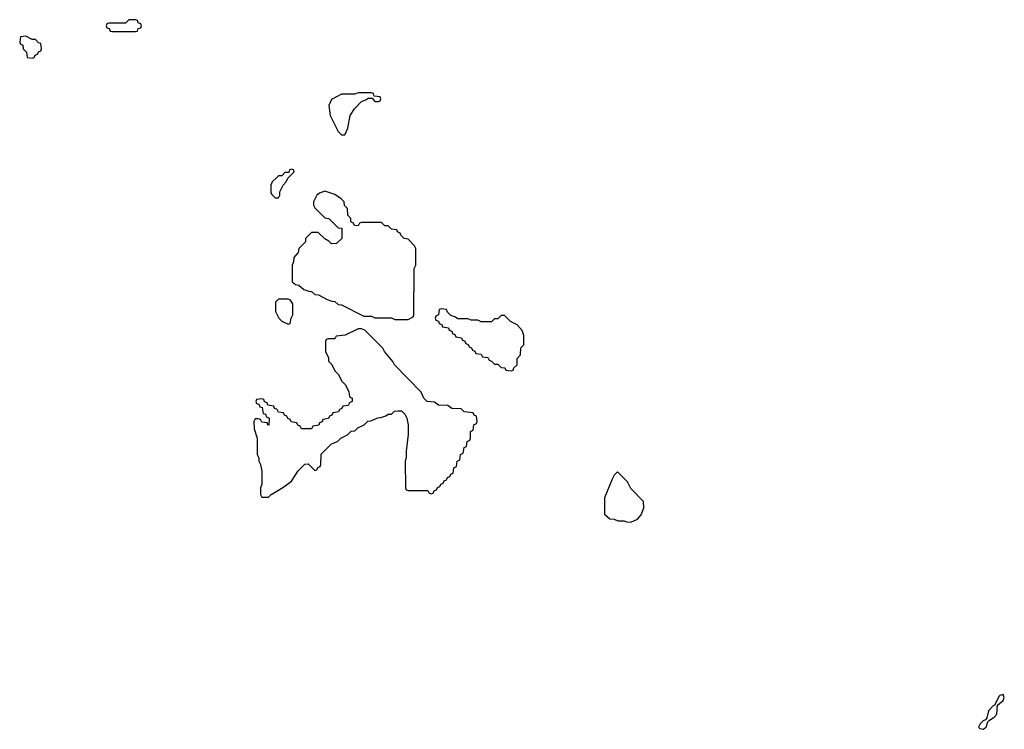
# Model space of a CAD drawing. Header units: inches. Extents: x 2769379 to 2883802, y 684208 to 828654.
# Tile 137 of 256: x 2818454 to 2824377, y 750278 to 754546. Entities that reach past the tile are written whole.
import ezdxf

# ---------------------------------------------------------------- set-up
doc = ezdxf.new("R2010")
doc.units = ezdxf.units.IN
doc.header["$MEASUREMENT"] = 0
doc.layers.add('C8715', color=7, linetype='Continuous')
doc.layers.add('C8725', color=7, linetype='Continuous')

msp = doc.modelspace()

# ---------------------------------------------------------------- linework, layer by layer
at = {"layer": 'C8715', "color": 2, "elevation": 2}
for points in [[(2819150, 754546), (2819110, 754546), (2819090, 754526), (2818990, 754526), (2818978, 754522), (2818974, 754510), (2818978, 754498), (2818992.7, 754492.7), (2818998, 754478), (2819010, 754474), (2819150, 754474), (2819162, 754478), (2819167.3, 754492.7), (2819182, 754498), (2819186, 754510), (2819182, 754522), (2819167.3, 754527.3), (2819162, 754542)], [(2818490, 754446), (2818458, 754442), (2818454, 754410), (2818458, 754398), (2818472.7, 754392.7), (2818474, 754370), (2818494, 754350), (2818498, 754318), (2818530, 754314), (2818542, 754318), (2818547.3, 754332.7), (2818562, 754338), (2818567.3, 754352.7), (2818582, 754358), (2818586, 754370), (2818582, 754402), (2818567.3, 754407.3), (2818550, 754426), (2818530, 754426)]]:
    msp.add_lwpolyline(points, close=True, dxfattribs=at)
for points in [[(2820000, 753596.5), (2819972, 753570), (2819964.7, 753550), (2819965.4, 753505.4), (2819970, 753494), (2819990, 753474), (2820000, 753474)], [(2820000, 752855.2), (2819992.7, 752847.3), (2819992, 752790), (2820000, 752774)], [(2820000, 752202.7), (2819987.3, 752207.3), (2819982, 752222), (2819947.3, 752227.3), (2819942, 752242), (2819927.3, 752247.3), (2819922, 752262), (2819910, 752266), (2819878, 752262), (2819874, 752250), (2819878, 752238), (2819892.7, 752232.7), (2819898, 752218), (2819912.7, 752212.7), (2819918, 752178), (2819932.7, 752172.7), (2819938, 752158), (2819954, 752150), (2819952, 752108), (2819946, 752110), (2819942, 752122), (2819910, 752126), (2819902, 752142), (2819890, 752146), (2819870, 752146), (2819862, 752130), (2819865.4, 752085.4), (2819882, 752030), (2819882, 751930), (2819892, 751910), (2819892, 751890), (2819902, 751870), (2819911.3, 751830), (2819911.3, 751750), (2819902, 751730), (2819902, 751690), (2819910, 751674), (2819950, 751674), (2819966, 751690), (2820000, 751710.7)]]:
    msp.add_lwpolyline(points, dxfattribs=at)
at = {"layer": 'C8725', "color": 2, "elevation": 2}
for points in [[(2820570, 754106), (2820490, 754106), (2820470, 754098), (2820390, 754098), (2820330, 754066), (2820314, 754030), (2820322, 753970), (2820370, 753874), (2820390, 753854), (2820410, 753854), (2820427.3, 753892.7), (2820442, 753970), (2820468, 754010), (2820510, 754054), (2820536.4, 754063.6), (2820550, 754074), (2820574, 754074), (2820590, 754054), (2820610, 754054), (2820622, 754058), (2820626, 754070), (2820622, 754082), (2820586, 754086), (2820582, 754102)], [(2820290, 753515.3), (2820256.9, 753503.1), (2820242, 753490), (2820222, 753450), (2820222, 753430), (2820230, 753414), (2820290, 753354), (2820314, 753350), (2820370, 753294), (2820392.7, 753292.7), (2820392, 753230), (2820359.6, 753200.4), (2820330, 753198), (2820314.6, 753214.6), (2820288.9, 753228.9), (2820250, 753266), (2820210, 753266), (2820174, 753230), (2820174, 753210), (2820134, 753170), (2820130, 753146), (2820103.6, 753116.4), (2820102, 753090), (2820094, 753070), (2820094, 752970), (2820112.7, 752952.7), (2820134, 752950), (2820163.6, 752923.6), (2820192.7, 752912.7), (2820210, 752912), (2820230, 752894), (2820251.6, 752891.6), (2820303.6, 752863.6), (2820332.7, 752852.7), (2820350, 752852), (2820370, 752834), (2820390, 752832), (2820523.6, 752763.6), (2820570, 752762), (2820590, 752752), (2820690, 752752), (2820710, 752742), (2820790, 752742), (2820822, 752758), (2820826, 752770), (2820828, 753050), (2820838, 753070), (2820838, 753170), (2820830, 753186), (2820790, 753226), (2820766, 753230), (2820746, 753250), (2820742, 753262), (2820726, 753270), (2820722, 753282), (2820690, 753286), (2820670, 753306), (2820650, 753306), (2820630, 753326), (2820510, 753326), (2820498, 753322), (2820490, 753306), (2820467.3, 753307.3), (2820462, 753322), (2820446, 753330), (2820446, 753350), (2820428, 753370), (2820426, 753410), (2820408.4, 753428.4), (2820406, 753450), (2820388.4, 753468.4), (2820350, 753495.3)], [(2820990, 752806), (2820978, 752802), (2820974, 752770), (2820958, 752762), (2820954, 752750), (2820958, 752738), (2820972.7, 752732.7), (2820978, 752718), (2820992.7, 752712.7), (2820998, 752698), (2821032.7, 752692.7), (2821038, 752678), (2821052.7, 752672.7), (2821058, 752658), (2821072.7, 752652.7), (2821078, 752638), (2821112.7, 752632.7), (2821118, 752618), (2821132.7, 752612.7), (2821138, 752598), (2821152.7, 752592.7), (2821158, 752578), (2821172.7, 752572.7), (2821178, 752558), (2821192.7, 752552.7), (2821198, 752538), (2821230, 752534), (2821238, 752518), (2821270, 752514), (2821278, 752498), (2821292.7, 752492.7), (2821310, 752474), (2821330, 752474), (2821350, 752454), (2821372.7, 752452.7), (2821378, 752438), (2821410, 752434), (2821422, 752438), (2821427.3, 752452.7), (2821446, 752470), (2821447.3, 752507.3), (2821466, 752530), (2821468.4, 752571.6), (2821486, 752590), (2821487.3, 752647.3), (2821476.4, 752676.4), (2821446, 752710), (2821406, 752730), (2821370, 752766), (2821350, 752766), (2821330, 752746), (2821310, 752746), (2821291.6, 752728.4), (2821230, 752728), (2821210, 752738), (2821170, 752738), (2821150, 752746), (2821090, 752746), (2821076.4, 752756.4), (2821047.3, 752767.3), (2821027.3, 752787.3), (2821022, 752802)], [(2822050, 751826), (2822030, 751806), (2822018, 751782), (2821972, 751670), (2821972.7, 751572.7), (2822003.6, 751543.6), (2822030, 751542), (2822052.7, 751532.7), (2822090, 751532), (2822105.4, 751525.4), (2822130, 751524.7), (2822170, 751542), (2822192.5, 751567.5), (2822208.7, 751610), (2822207.3, 751647.3), (2822130, 751726), (2822110, 751766)], [(2824370, 750488), (2824350, 750482), (2824344.5, 750475.5), (2824318.8, 750421.2), (2824310, 750419), (2824282.8, 750390), (2824272.7, 750347.3), (2824264.7, 750335.3), (2824250, 750328), (2824232, 750310), (2824222, 750290), (2824230, 750282), (2824250, 750278), (2824268, 750290), (2824278, 750322), (2824287.3, 750332.7), (2824315.3, 750350), (2824333.2, 750370), (2824336.4, 750423.6), (2824370, 750452), (2824377.2, 750470)]]:
    msp.add_lwpolyline(points, close=True, dxfattribs=at)
for points in [[(2820000, 753474), (2820010, 753474), (2820018, 753490), (2820018, 753510), (2820038, 753550), (2820058, 753570), (2820067.3, 753592.7), (2820106, 753630), (2820102, 753642), (2820090, 753646), (2820078, 753642), (2820074, 753626), (2820050, 753626), (2820030, 753606), (2820010, 753606), (2820000, 753596.5)], [(2820000, 752774), (2820012, 752750), (2820030, 752732), (2820070, 752714), (2820082, 752718), (2820088, 752750), (2820098, 752770), (2820096.4, 752836.4), (2820082, 752862), (2820070, 752866), (2820010, 752866), (2820000, 752855.2)], [(2820000, 751710.7), (2820043.1, 751736.9), (2820089.1, 751770.9), (2820130, 751832), (2820170, 751872), (2820190, 751874), (2820230, 751834), (2820242, 751838), (2820247.3, 751852.7), (2820262, 751858), (2820266, 751870), (2820267.3, 751932.7), (2820330, 751994), (2820366, 752010), (2820386, 752030), (2820426, 752050), (2820448.4, 752071.6), (2820470, 752074), (2820488.4, 752091.6), (2820526, 752110), (2820548.4, 752131.6), (2820567.3, 752132.7), (2820608.4, 752151.6), (2820627.3, 752152.7), (2820656.4, 752163.6), (2820670, 752174), (2820690, 752174), (2820708.4, 752191.6), (2820730, 752194), (2820750, 752194), (2820770, 752174), (2820782, 752150), (2820791.3, 752110), (2820791.1, 752051.1), (2820778, 751950), (2820778, 751910), (2820772, 751890), (2820774, 751730), (2820778, 751718), (2820790, 751714), (2820910, 751714), (2820918, 751698), (2820930, 751694), (2820942, 751698), (2820947.3, 751712.7), (2820962, 751718), (2820967.3, 751732.7), (2820982, 751738), (2820987.3, 751752.7), (2821002, 751758), (2821007.3, 751772.7), (2821022, 751778), (2821027.3, 751792.7), (2821042, 751798), (2821047.3, 751812.7), (2821062, 751818), (2821066, 751850), (2821082, 751858), (2821086, 751890), (2821102, 751898), (2821106, 751930), (2821122, 751938), (2821127.3, 751972.7), (2821142, 751978), (2821146, 752010), (2821162, 752018), (2821166, 752030), (2821166, 752070), (2821182, 752078), (2821186, 752110), (2821202, 752118), (2821206, 752130), (2821202, 752162), (2821187.3, 752167.3), (2821182, 752182), (2821128.4, 752188.4), (2821110, 752206), (2821052.7, 752207.3), (2821030, 752226), (2820972.7, 752227.3), (2820950, 752246), (2820906, 752250), (2820886, 752270), (2820870, 752306), (2820708, 752470), (2820698, 752490), (2820648, 752550), (2820638, 752570), (2820530, 752678), (2820510, 752686), (2820490, 752686), (2820411.6, 752648.4), (2820358, 752642), (2820350, 752626), (2820310, 752626), (2820298, 752622), (2820294, 752610), (2820294, 752550), (2820311.6, 752511.6), (2820312.7, 752492.7), (2820331.6, 752471.6), (2820350, 752434), (2820371.6, 752411.6), (2820390, 752374), (2820411.6, 752351.6), (2820434, 752310), (2820438, 752278), (2820454, 752270), (2820454, 752250), (2820438, 752242), (2820430, 752226), (2820398, 752222), (2820392.7, 752207.3), (2820378, 752202), (2820372.7, 752187.3), (2820338, 752182), (2820332.7, 752167.3), (2820318, 752162), (2820312.7, 752147.3), (2820278, 752142), (2820272.7, 752127.3), (2820258, 752122), (2820252.7, 752107.3), (2820218, 752102), (2820210, 752086), (2820150, 752086), (2820142, 752102), (2820127.3, 752107.3), (2820122, 752122), (2820087.3, 752127.3), (2820082, 752142), (2820067.3, 752147.3), (2820062, 752162), (2820047.3, 752167.3), (2820042, 752182), (2820010, 752186), (2820002, 752202), (2820000, 752202.7)]]:
    msp.add_lwpolyline(points, dxfattribs=at)

doc.saveas('drawing.dxf')
